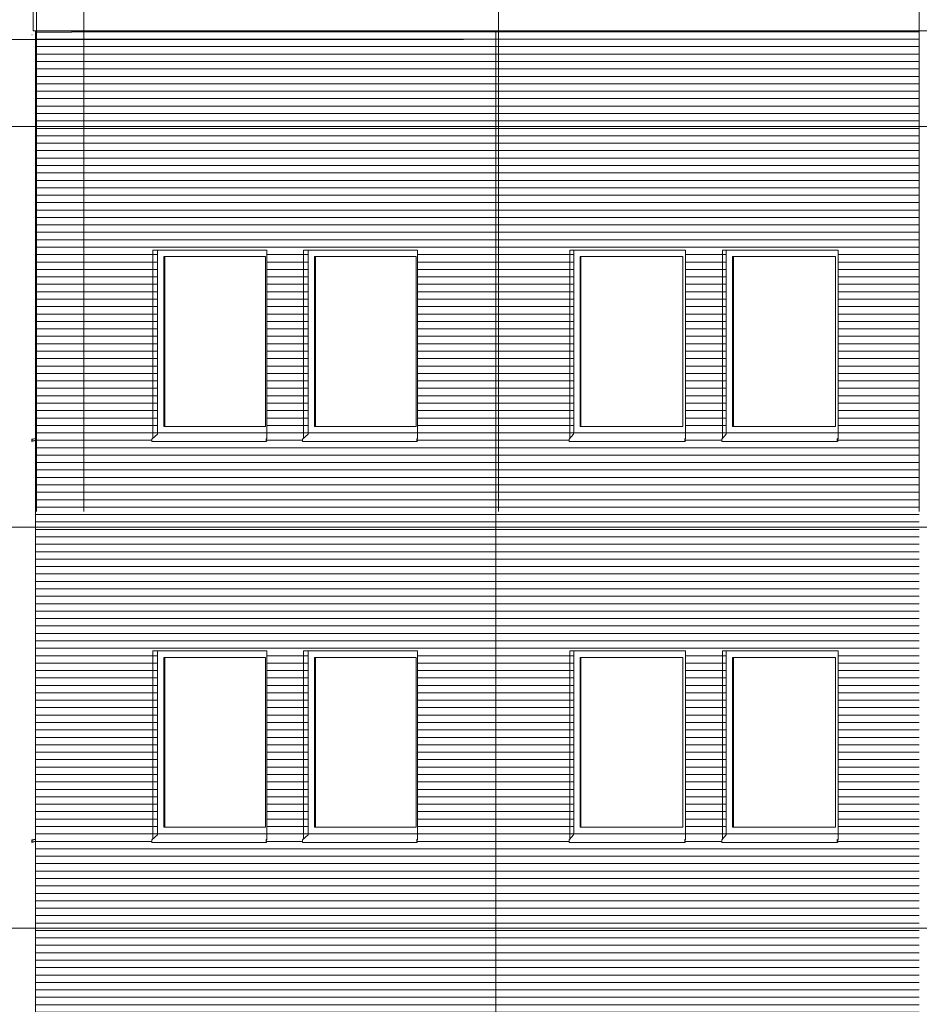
# Model space of a CAD drawing. Extents: x -138812 to 250702, y -18987 to 104055.
# Tile 108 of 193: x 22592 to 30219, y 88236 to 96588. Entities that reach past the tile are written whole.
import ezdxf

# ---------------------------------------------------------------- set-up
doc = ezdxf.new("R2010")
doc.units = 0
doc.header["$LTSCALE"] = 50
doc.linetypes.add('7 Voorgevel & doorsnede A-A$0$_ .', pattern=[380, 180, -100, 0, -100])
doc.linetypes.add('7 Voorgevel & doorsnede A-A$0$B0302', pattern=[1251.000023, 626.000023, -312.5, 0, -312.5])
doc.layers.get('0').update_dxf_attribs({"linetype": 'CONTINUOUS'})
for name, color, linetype in [('7 Voorgevel & doorsnede A-A$0$00 Bestaand', 7, 'CONTINUOUS'), ('7 Voorgevel & doorsnede A-A$0$00 Bestaand Afdek-arcering', 7, 'CONTINUOUS'), ('7 Voorgevel & doorsnede A-A$0$00 Bestaand Ramen', 7, 'CONTINUOUS'), ('7 Voorgevel & doorsnede A-A$0$21 Buitenwanden', 7, 'CONTINUOUS'), ('7 Voorgevel & doorsnede A-A$0$A Stramien', 7, 'CONTINUOUS')]:
    doc.layers.add(name, color=color, linetype=linetype)

# ---------------------------------------------------------------- blocks, each defined once
blk = doc.blocks.new('7 Voorgevel & doorsnede A-A$0$Section Elem_51_2', base_point=(2608.7, 6899.3))
at = {"layer": '7 Voorgevel & doorsnede A-A$0$00 Bestaand Afdek-arcering', "linetype": 'Continuous', "lineweight": 0}
h = blk.add_hatch(dxfattribs=at)
h.set_pattern_fill('LIJNEN_HORZ__63_0002', color=9, style=0, pattern_type=2)
h.set_pattern_definition([(0, (5572.06, 6899.32), (0, 63), [])])
h.paths.add_polyline_path([(12896, 12649.3), (12897.7, 12649.3), (12896.5, 12849.3), (12916.6, 12849.3), (12917.8, 12649.3), (16476.7, 12649.3), (16476.7, 12849.3), (16486.7, 12849.3), (16486.7, 16819.3), (12896, 16819.3)], flags=0)
h.paths.add_polyline_path([(14498.4, 14426.3), (13518.6, 14426.3), (13518.6, 14446.3), (13524.7, 14453.2), (13524.7, 16049.3), (14504.4, 16049.3), (14504.4, 14451.1), (14498.8, 14444.7), (14498.8, 14436.3), (14504.3, 14436.3), (14504.4, 14434.4)], flags=0)
h.paths.add_polyline_path([(14811.9, 14426.3), (14811.9, 14446.3), (14817.9, 14453.2), (14817.9, 16049.3), (15797.6, 16049.3), (15797.6, 14453.2), (15797.6, 14451.1), (15792, 14444.7), (15792, 14436.3), (15797.5, 14436.3), (15797.6, 14434.4), (15791.6, 14426.3)], flags=0)
h = blk.add_hatch(dxfattribs=at)
h.set_pattern_fill('LIJNEN_HORZ__63_0002', color=9, style=0, pattern_type=2)
h.set_pattern_definition([(180, (10561.266, 6899.32), (0, 63), [])])
h.paths.add_polyline_path([(13524.7, 14453.2), (13556.3, 14489.3), (13556.3, 14499.3), (13556.7, 14499.3), (13556.7, 16049.3), (13524.7, 16049.3)], flags=0)
h = blk.add_hatch(dxfattribs=at)
h.set_pattern_fill('LIJNEN_HORZ__63_0002', color=9, style=0, pattern_type=2)
h.set_pattern_definition([(180, (11854.49, 6899.32), (0, 63), [])])
h.paths.add_polyline_path([(14817.9, 14453.2), (14849.5, 14489.3), (14849.5, 14499.3), (14849.9, 14499.3), (14849.9, 16049.3), (14817.9, 16049.3)], flags=0)
at = {"layer": '7 Voorgevel & doorsnede A-A$0$00 Bestaand', "color": 1, "linetype": 'Continuous', "lineweight": 0}
for p, q in [((12896, 16819.3), (12896, 12649.3)), ((13524.7, 14453.2), (13524.7, 16049.3)), ((14504.4, 16049.3), (14504.4, 14451.1)), ((14817.9, 16049.3), (14817.9, 14453.1)), ((15797.6, 14451.1), (15797.6, 16049.3)), ((12917.8, 12649.3), (13104.2, 12649.3)), ((16258.5, 12649.3), (16270.2, 12649.3))]:
    blk.add_line(p, q, dxfattribs=at)
blk = doc.blocks.new('7 Voorgevel & doorsnede A-A$0$Section Elem_54_2', base_point=(2608.7, 6899.3))
at = {"layer": '7 Voorgevel & doorsnede A-A$0$00 Bestaand Afdek-arcering', "linetype": 'Continuous', "lineweight": 0}
h = blk.add_hatch(dxfattribs=at)
h.set_pattern_fill('LIJNEN_HORZ__63_0002', color=9, style=0, pattern_type=2)
h.set_pattern_definition([(-5e-14, (6421.333, 6899.32), (0, 63), [])])
h.paths.add_polyline_path([(8993.7, 16819.3), (8993.7, 12649.3), (12896, 12649.3), (12896, 16819.3)], flags=0)
h.paths.add_polyline_path([(9980.3, 14446.3), (9987.8, 14453.2), (9987.8, 16049.3), (10955.7, 16049.3), (10955.7, 14453.2), (10955.7, 14451.1), (10948.6, 14444.7), (10948.6, 14436.3), (10955.5, 14436.3), (10955.7, 14434.4), (10948.1, 14426.3), (9980.3, 14426.3)], flags=0)
h.paths.add_polyline_path([(11257.8, 14446.3), (11265.4, 14453.2), (11265.4, 16049.3), (12233.3, 16049.3), (12233.3, 14453.2), (12233.3, 14451.1), (12226.2, 14444.7), (12226.2, 14436.3), (12233.1, 14436.3), (12233.3, 14434.4), (12225.7, 14426.3), (11257.8, 14426.3)], flags=0)
h = blk.add_hatch(dxfattribs=at)
h.set_pattern_fill('LIJNEN_HORZ__63_0002', color=9, style=0, pattern_type=2)
h.set_pattern_definition([(180, (6175.16, 6899.32), (0, 63), [])])
h.paths.add_polyline_path([(9987.8, 14453.2), (10027.6, 14489.3), (10027.6, 14499.3), (10028.1, 14499.3), (10028.1, 16049.3), (9987.8, 16049.3)], flags=0)
h = blk.add_hatch(dxfattribs=at)
h.set_pattern_fill('LIJNEN_HORZ__63_0002', color=9, style=0, pattern_type=2)
h.set_pattern_definition([(180, (7452.73, 6899.32), (0, 63), [])])
h.paths.add_polyline_path([(11265.4, 14453.2), (11305.1, 14489.3), (11305.1, 14499.3), (11305.6, 14499.3), (11305.6, 16049.3), (11265.4, 16049.3)], flags=0)
at = {"layer": '7 Voorgevel & doorsnede A-A$0$00 Bestaand', "color": 1, "linetype": 'Continuous', "lineweight": 0}
for p, q in [((8993.7, 16819.3), (8993.7, 12649.3)), ((9987.8, 14453.1), (9987.8, 16049.3)), ((10955.7, 16049.3), (10955.7, 14451.1)), ((11265.4, 16049.3), (11265.4, 14453.2)), ((12233.3, 14451.1), (12233.3, 16049.3)), ((8993.7, 12649.3), (10818, 12649.3))]:
    blk.add_line(p, q, dxfattribs=at)
blk = doc.blocks.new('7 Voorgevel & doorsnede A-A$0$Section Elem_79_2', base_point=(2608.7, 6899.3))
at = {"layer": '7 Voorgevel & doorsnede A-A$0$00 Bestaand Ramen', "color": 1, "linetype": 'Continuous', "lineweight": 0}
for p, q in [((13524.7, 19449.3), (14504.4, 19449.3)), ((13556.7, 19449.3), (13556.7, 17899.3)), ((14482.5, 19394.3), (13610.6, 19394.3)), ((13610.6, 19394.3), (13610.6, 17954.3)), ((13617.1, 17954.3), (13617.1, 19394.3)), ((14482.5, 17954.3), (14482.5, 19394.3)), ((13556.3, 17889.3), (13518.6, 17846.3)), ((13556.3, 17899.3), (13556.3, 17889.3)), ((14504.4, 17899.3), (13556.3, 17899.3)), ((13610.6, 17954.3), (14482.5, 17954.3)), ((13518.6, 17846.3), (13518.6, 17826.3)), ((14498.4, 17826.3), (13518.6, 17826.3)), ((14504.4, 17853.3), (14498.4, 17846.3)), ((14498.4, 17846.3), (14498.4, 17826.3)), ((14498.4, 17826.3), (14504.4, 17834.4)), ((14498.8, 17844.7), (14504.4, 17851.2)), ((14498.8, 17828.9), (14498.8, 17844.7)), ((14504.3, 17836.3), (14498.8, 17828.9)), ((14504.3, 17836.3), (14498.8, 17836.3)), ((14504.4, 17834.4), (14504.3, 17836.3))]:
    blk.add_line(p, q, dxfattribs=at)
blk = doc.blocks.new('7 Voorgevel & doorsnede A-A$0$Section Elem_80_2', base_point=(2608.7, 6899.3))
at = {"layer": '7 Voorgevel & doorsnede A-A$0$00 Bestaand Ramen', "color": 1, "linetype": 'Continuous', "lineweight": 0}
for p, q in [((15797.6, 19449.3), (14817.9, 19449.3)), ((14849.9, 17899.3), (14849.9, 19449.3)), ((15775.8, 19394.3), (14903.8, 19394.3)), ((14903.8, 19394.3), (14903.8, 17954.3)), ((14910.3, 17954.3), (14910.3, 19394.3)), ((15775.8, 17954.3), (15775.8, 19394.3)), ((14849.5, 17889.3), (14811.9, 17846.3)), ((14849.5, 17899.3), (14849.5, 17889.3)), ((15797.6, 17899.3), (14849.5, 17899.3)), ((14903.8, 17954.3), (15775.8, 17954.3)), ((14811.9, 17846.3), (14811.9, 17826.3)), ((15791.6, 17826.3), (14811.9, 17826.3)), ((15797.7, 17853.3), (15791.6, 17846.3)), ((15791.6, 17846.3), (15791.6, 17826.3)), ((15791.6, 17826.3), (15797.6, 17834.4)), ((15792, 17844.7), (15797.7, 17851.2)), ((15792, 17828.9), (15792, 17844.7)), ((15797.5, 17836.3), (15792, 17828.9)), ((15797.5, 17836.3), (15792, 17836.3)), ((15797.6, 17834.4), (15797.5, 17836.3))]:
    blk.add_line(p, q, dxfattribs=at)
blk = doc.blocks.new('7 Voorgevel & doorsnede A-A$0$Section Elem_81_2', base_point=(2608.7, 6899.3))
at = {"layer": '7 Voorgevel & doorsnede A-A$0$00 Bestaand Afdek-arcering', "linetype": 'Continuous', "lineweight": 0}
h = blk.add_hatch(dxfattribs=at)
h.set_pattern_fill('LIJNEN_HORZ__63_0002', color=9, style=0, pattern_type=2)
h.set_pattern_definition([(0, (5572.06, 6899.32), (0, 63), [])])
h.paths.add_polyline_path([(12896, 16819.3), (16486.7, 16819.3), (16486.7, 20219.3), (12896, 20219.3)], flags=0)
h.paths.add_polyline_path([(14498.4, 17826.3), (13518.6, 17826.3), (13518.6, 17846.3), (13524.7, 17853.2), (13524.7, 19449.3), (14504.4, 19449.3), (14504.4, 17851.1), (14498.8, 17844.7), (14498.8, 17836.3), (14504.3, 17836.3), (14504.4, 17834.4)], flags=0)
h.paths.add_polyline_path([(15791.6, 17826.3), (14811.9, 17826.3), (14811.9, 17846.3), (14817.9, 17853.2), (14817.9, 19449.3), (15797.6, 19449.3), (15797.6, 17853.2), (15797.6, 17851.1), (15792, 17844.7), (15792, 17836.3), (15797.5, 17836.3), (15797.6, 17834.4)], flags=0)
h = blk.add_hatch(dxfattribs=at)
h.set_pattern_fill('LIJNEN_HORZ__63_0002', color=9, style=0, pattern_type=2)
h.set_pattern_definition([(180, (10561.266, 6899.32), (0, 63), [])])
h.paths.add_polyline_path([(13524.7, 17853.2), (13556.3, 17889.3), (13556.3, 17899.3), (13556.7, 17899.3), (13556.7, 19449.3), (13524.7, 19449.3)], flags=0)
h = blk.add_hatch(dxfattribs=at)
h.set_pattern_fill('LIJNEN_HORZ__63_0002', color=9, style=0, pattern_type=2)
h.set_pattern_definition([(180, (11854.49, 6899.32), (0, 63), [])])
h.paths.add_polyline_path([(14817.9, 17853.2), (14849.5, 17889.3), (14849.5, 17899.3), (14849.9, 17899.3), (14849.9, 19449.3), (14817.9, 19449.3)], flags=0)
at = {"layer": '7 Voorgevel & doorsnede A-A$0$00 Bestaand', "color": 1, "linetype": 'Continuous', "lineweight": 0}
for p, q in [((12896, 20219.3), (12896, 16819.3)), ((13524.7, 17853.2), (13524.7, 19449.3)), ((14504.4, 19449.3), (14504.4, 17851.1)), ((14817.9, 19449.3), (14817.9, 17853.2)), ((15797.6, 17851.1), (15797.6, 19449.3))]:
    blk.add_line(p, q, dxfattribs=at)
blk = doc.blocks.new('7 Voorgevel & doorsnede A-A$0$Section Elem_82_2', base_point=(2608.7, 6899.3))
at = {"layer": '7 Voorgevel & doorsnede A-A$0$00 Bestaand Ramen', "color": 1, "linetype": 'Continuous', "lineweight": 0}
for p, q in [((9987.8, 19449.3), (10955.7, 19449.3)), ((10028.1, 19449.3), (10028.1, 17899.3)), ((10942.7, 19394.3), (10081.3, 19394.3)), ((10081.3, 19394.3), (10081.3, 17954.3)), ((10089.5, 17954.3), (10089.5, 19394.3)), ((10942.7, 17954.3), (10942.7, 19394.3)), ((10027.6, 17889.3), (9980.3, 17846.3)), ((10027.6, 17899.3), (10027.6, 17889.3)), ((10955.7, 17899.3), (10027.6, 17899.3)), ((10081.3, 17954.3), (10942.7, 17954.3)), ((9980.3, 17846.3), (9980.3, 17826.3)), ((10948.1, 17826.3), (9980.3, 17826.3)), ((10955.7, 17853.2), (10948.1, 17846.3)), ((10948.1, 17846.3), (10948.1, 17826.3)), ((10948.1, 17826.3), (10955.7, 17834.4)), ((10948.6, 17844.7), (10955.7, 17851.1)), ((10948.6, 17828.9), (10948.6, 17844.7)), ((10955.5, 17836.3), (10948.6, 17828.9)), ((10955.5, 17836.3), (10948.6, 17836.3)), ((10955.7, 17834.4), (10955.5, 17836.3))]:
    blk.add_line(p, q, dxfattribs=at)
blk = doc.blocks.new('7 Voorgevel & doorsnede A-A$0$Section Elem_83_2', base_point=(2608.7, 6899.3))
at = {"layer": '7 Voorgevel & doorsnede A-A$0$00 Bestaand Ramen', "color": 1, "linetype": 'Continuous', "lineweight": 0}
for p, q in [((12233.3, 19449.3), (11265.4, 19449.3)), ((11305.6, 17899.3), (11305.6, 19449.3)), ((12220.3, 19394.3), (11358.9, 19394.3)), ((11358.9, 19394.3), (11358.9, 17954.3)), ((11367, 17954.3), (11367, 19394.3)), ((12220.3, 17954.3), (12220.3, 19394.3)), ((11305.1, 17889.3), (11257.8, 17846.3)), ((11305.1, 17899.3), (11305.1, 17889.3)), ((12233.3, 17899.3), (11305.1, 17899.3)), ((11358.9, 17954.3), (12220.3, 17954.3)), ((11257.8, 17846.3), (11257.8, 17826.3)), ((12225.7, 17826.3), (11257.8, 17826.3)), ((12233.3, 17853.2), (12225.7, 17846.3)), ((12225.7, 17846.3), (12225.7, 17826.3)), ((12225.7, 17826.3), (12233.3, 17834.4)), ((12226.2, 17844.7), (12233.3, 17851.1)), ((12226.2, 17828.9), (12226.2, 17844.7)), ((12233.1, 17836.3), (12226.2, 17828.9)), ((12233.1, 17836.3), (12226.2, 17836.3)), ((12233.3, 17834.4), (12233.1, 17836.3))]:
    blk.add_line(p, q, dxfattribs=at)
blk = doc.blocks.new('7 Voorgevel & doorsnede A-A$0$Section Elem_84_2', base_point=(2608.7, 6899.3))
at = {"layer": '7 Voorgevel & doorsnede A-A$0$00 Bestaand Afdek-arcering', "linetype": 'Continuous', "lineweight": 0}
h = blk.add_hatch(dxfattribs=at)
h.set_pattern_fill('LIJNEN_HORZ__63_0002', color=9, style=0, pattern_type=2)
h.set_pattern_definition([(0, (6421.333, 6899.32), (0, 63), [])])
h.paths.add_polyline_path([(8993.7, 20219.3), (8993.7, 16819.3), (12896, 16819.3), (12896, 20219.3)], flags=0)
h.paths.add_polyline_path([(9980.3, 17846.3), (9987.8, 17853.2), (9987.8, 19449.3), (10955.7, 19449.3), (10955.7, 17851.1), (10948.6, 17844.7), (10948.6, 17836.3), (10955.5, 17836.3), (10955.7, 17834.4), (10948.1, 17826.3), (9980.3, 17826.3)], flags=0)
h.paths.add_polyline_path([(12225.7, 17826.3), (11257.8, 17826.3), (11257.8, 17846.3), (11265.4, 17853.2), (11265.4, 19449.3), (12233.3, 19449.3), (12233.3, 17853.2), (12233.3, 17851.1), (12226.2, 17844.7), (12226.2, 17836.3), (12233.1, 17836.3), (12233.3, 17834.4)], flags=0)
h = blk.add_hatch(dxfattribs=at)
h.set_pattern_fill('LIJNEN_HORZ__63_0002', color=9, style=0, pattern_type=2)
h.set_pattern_definition([(2e-12, (6175.16, 6899.32), (0, 63), [])])
h.paths.add_polyline_path([(9987.8, 19449.3), (9987.8, 17853.2), (10027.6, 17889.3), (10027.6, 17899.3), (10028.1, 17899.3), (10028.1, 19449.3)], flags=0)
h = blk.add_hatch(dxfattribs=at)
h.set_pattern_fill('LIJNEN_HORZ__63_0002', color=9, style=0, pattern_type=2)
h.set_pattern_definition([(4e-13, (7452.73, 6899.32), (0, 63), [])])
h.paths.add_polyline_path([(11265.4, 17853.2), (11305.1, 17889.3), (11305.1, 17899.3), (11305.6, 17899.3), (11305.6, 19449.3), (11265.4, 19449.3)], flags=0)
at = {"layer": '7 Voorgevel & doorsnede A-A$0$00 Bestaand', "color": 1, "linetype": 'Continuous', "lineweight": 0}
for p, q in [((8993.7, 20219.3), (8993.7, 16819.3)), ((9987.8, 17853.2), (9987.8, 19449.3)), ((10955.7, 19449.3), (10955.7, 17851.1)), ((11265.4, 19449.3), (11265.4, 17853.2)), ((12233.3, 17851.1), (12233.3, 19449.3)), ((8994, 16819.3), (8993.7, 16819.3))]:
    blk.add_line(p, q, dxfattribs=at)
blk = doc.blocks.new('7 Voorgevel & doorsnede A-A$0$Section Elem_109_2', base_point=(2608.7, 6899.3))
at = {"layer": '7 Voorgevel & doorsnede A-A$0$00 Bestaand Ramen', "color": 1, "linetype": 'Continuous', "lineweight": 0}
for p, q in [((13524.7, 22849.3), (14504.4, 22849.3)), ((13556.7, 22849.3), (13556.7, 21299.3)), ((14482.5, 22794.3), (13610.6, 22794.3)), ((13610.6, 22794.3), (13610.6, 21354.3)), ((13617.1, 21354.3), (13617.1, 22794.3)), ((14482.5, 21354.3), (14482.5, 22794.3)), ((13556.3, 21299.3), (13556.3, 21289.3)), ((14504.4, 21299.3), (13556.3, 21299.3)), ((13556.7, 21299.3), (14504.4, 21299.3)), ((13610.6, 21354.3), (14482.5, 21354.3)), ((13556.3, 21289.3), (13518.6, 21246.3)), ((13518.6, 21246.3), (13518.6, 21226.3)), ((14498.4, 21226.3), (13518.6, 21226.3)), ((14504.4, 21253.3), (14498.4, 21246.3)), ((14498.4, 21246.3), (14498.4, 21226.3)), ((14498.4, 21226.3), (14504.4, 21234.4)), ((14498.8, 21244.7), (14504.4, 21251.2)), ((14498.8, 21228.9), (14498.8, 21244.7)), ((14504.3, 21236.3), (14498.8, 21228.9)), ((14504.3, 21236.3), (14498.8, 21236.3)), ((14504.4, 21234.4), (14504.3, 21236.3))]:
    blk.add_line(p, q, dxfattribs=at)
blk = doc.blocks.new('7 Voorgevel & doorsnede A-A$0$Section Elem_110_2', base_point=(2608.7, 6899.3))
at = {"layer": '7 Voorgevel & doorsnede A-A$0$00 Bestaand Ramen', "color": 1, "linetype": 'Continuous', "lineweight": 0}
for p, q in [((15797.6, 22849.3), (14817.9, 22849.3)), ((14849.9, 21299.3), (14849.9, 22849.3)), ((15775.8, 22794.3), (14903.8, 22794.3)), ((14903.8, 22794.3), (14903.8, 21354.3)), ((14910.3, 21354.3), (14910.3, 22794.3)), ((15775.8, 21354.3), (15775.8, 22794.3)), ((14849.5, 21299.3), (14849.5, 21289.3)), ((15797.6, 21299.3), (14849.5, 21299.3)), ((14903.8, 21354.3), (15775.8, 21354.3)), ((14849.5, 21289.3), (14811.9, 21246.3)), ((14811.9, 21246.3), (14811.9, 21226.3)), ((15791.6, 21226.3), (14811.9, 21226.3)), ((15797.7, 21253.3), (15791.6, 21246.3)), ((15791.6, 21246.3), (15791.6, 21226.3)), ((15791.6, 21226.3), (15797.6, 21234.4)), ((15792, 21244.7), (15797.7, 21251.2)), ((15792, 21228.9), (15792, 21244.7)), ((15797.5, 21236.3), (15792, 21228.9)), ((15797.5, 21236.3), (15792, 21236.3)), ((15797.6, 21234.4), (15797.5, 21236.3))]:
    blk.add_line(p, q, dxfattribs=at)
blk = doc.blocks.new('7 Voorgevel & doorsnede A-A$0$Section Elem_111_2', base_point=(2608.7, 6899.3))
at = {"layer": '7 Voorgevel & doorsnede A-A$0$00 Bestaand Afdek-arcering', "linetype": 'Continuous', "lineweight": 0}
h = blk.add_hatch(dxfattribs=at)
h.set_pattern_fill('LIJNEN_HORZ__63_0002', color=9, style=0, pattern_type=2)
h.set_pattern_definition([(0, (5572.06, 6899.32), (0, 63), [])])
h.paths.add_polyline_path([(12896, 20219.3), (16486.7, 20219.3), (16486.7, 23899.3), (12896, 23899.3)], flags=0)
h.paths.add_polyline_path([(13518.6, 21226.3), (13518.6, 21246.3), (13524.7, 21253.2), (13524.7, 22849.3), (14504.4, 22849.3), (14504.4, 21251.1), (14498.8, 21244.7), (14498.8, 21236.3), (14504.3, 21236.3), (14504.4, 21234.4), (14498.4, 21226.3)], flags=0)
h.paths.add_polyline_path([(14811.9, 21226.3), (14811.9, 21246.3), (14817.9, 21253.2), (14817.9, 22849.3), (15797.6, 22849.3), (15797.6, 21253.2), (15797.6, 21251.1), (15792, 21244.7), (15792, 21236.3), (15797.5, 21236.3), (15797.6, 21234.4), (15791.6, 21226.3)], flags=0)
h = blk.add_hatch(dxfattribs=at)
h.set_pattern_fill('LIJNEN_HORZ__63_0002', color=9, style=0, pattern_type=2)
h.set_pattern_definition([(180, (10561.266, 6899.32), (0, 63), [])])
h.paths.add_polyline_path([(13524.7, 21253.2), (13556.3, 21289.3), (13556.3, 21299.3), (13556.7, 21299.3), (13556.7, 22849.3), (13524.7, 22849.3)], flags=0)
h = blk.add_hatch(dxfattribs=at)
h.set_pattern_fill('LIJNEN_HORZ__63_0002', color=9, style=0, pattern_type=2)
h.set_pattern_definition([(180, (11854.49, 6899.32), (0, 63), [])])
h.paths.add_polyline_path([(14817.9, 21253.2), (14849.5, 21289.3), (14849.5, 21299.3), (14849.9, 21299.3), (14849.9, 22849.3), (14817.9, 22849.3)], flags=0)
at = {"layer": '7 Voorgevel & doorsnede A-A$0$00 Bestaand', "color": 1, "linetype": 'Continuous', "lineweight": 0}
for p, q in [((12896, 23899.3), (12896, 20219.3)), ((13524.7, 21253.2), (13524.7, 22849.3)), ((14504.4, 22849.3), (14504.4, 21251.1)), ((14817.9, 22849.3), (14817.9, 21253.1)), ((15797.6, 21251.1), (15797.6, 22849.3))]:
    blk.add_line(p, q, dxfattribs=at)
blk = doc.blocks.new('7 Voorgevel & doorsnede A-A$0$Section Elem_112_2', base_point=(2608.7, 6899.3))
at = {"layer": '7 Voorgevel & doorsnede A-A$0$00 Bestaand Ramen', "color": 1, "linetype": 'Continuous', "lineweight": 0}
for p, q in [((9987.8, 22849.3), (10955.7, 22849.3)), ((10028.1, 22849.3), (10028.1, 21299.3)), ((10942.7, 22794.3), (10081.3, 22794.3)), ((10081.3, 22794.3), (10081.3, 21354.3)), ((10089.5, 21354.3), (10089.5, 22794.3)), ((10942.7, 21354.3), (10942.7, 22794.3)), ((10027.6, 21299.3), (10027.6, 21289.3)), ((10955.7, 21299.3), (10027.6, 21299.3)), ((10028.1, 21299.3), (10955.7, 21299.3)), ((10081.3, 21354.3), (10942.7, 21354.3)), ((10027.6, 21289.3), (9980.3, 21246.3)), ((9980.3, 21246.3), (9980.3, 21226.3)), ((10948.1, 21226.3), (9980.3, 21226.3)), ((10955.7, 21253.2), (10948.1, 21246.3)), ((10948.1, 21246.3), (10948.1, 21226.3)), ((10948.1, 21226.3), (10955.7, 21234.4)), ((10948.6, 21244.7), (10955.7, 21251.1)), ((10948.6, 21228.9), (10948.6, 21244.7)), ((10955.5, 21236.3), (10948.6, 21228.9)), ((10955.5, 21236.3), (10948.6, 21236.3)), ((10955.7, 21234.4), (10955.5, 21236.3))]:
    blk.add_line(p, q, dxfattribs=at)
blk = doc.blocks.new('7 Voorgevel & doorsnede A-A$0$Section Elem_113_2', base_point=(2608.7, 6899.3))
at = {"layer": '7 Voorgevel & doorsnede A-A$0$00 Bestaand Ramen', "color": 1, "linetype": 'Continuous', "lineweight": 0}
for p, q in [((12233.3, 22849.3), (11265.4, 22849.3)), ((11305.6, 21299.3), (11305.6, 22849.3)), ((12220.3, 22794.3), (11358.9, 22794.3)), ((11358.9, 22794.3), (11358.9, 21354.3)), ((11367, 21354.3), (11367, 22794.3)), ((12220.3, 21354.3), (12220.3, 22794.3)), ((11305.1, 21299.3), (11305.1, 21289.3)), ((12233.3, 21299.3), (11305.1, 21299.3)), ((11358.9, 21354.3), (12220.3, 21354.3)), ((11305.1, 21289.3), (11257.8, 21246.3)), ((11257.8, 21246.3), (11257.8, 21226.3)), ((12225.7, 21226.3), (11257.8, 21226.3)), ((12233.3, 21253.2), (12225.7, 21246.3)), ((12225.7, 21246.3), (12225.7, 21226.3)), ((12225.7, 21226.3), (12233.3, 21234.4)), ((12226.2, 21244.7), (12233.3, 21251.1)), ((12226.2, 21228.9), (12226.2, 21244.7)), ((12233.1, 21236.3), (12226.2, 21228.9)), ((12233.1, 21236.3), (12226.2, 21236.3)), ((12233.3, 21234.4), (12233.1, 21236.3))]:
    blk.add_line(p, q, dxfattribs=at)
blk = doc.blocks.new('7 Voorgevel & doorsnede A-A$0$Section Elem_114_2', base_point=(2608.7, 6899.3))
at = {"layer": '7 Voorgevel & doorsnede A-A$0$00 Bestaand Afdek-arcering', "linetype": 'Continuous', "lineweight": 0}
h = blk.add_hatch(dxfattribs=at)
h.set_pattern_fill('LIJNEN_HORZ__63_0002', color=9, style=0, pattern_type=2)
h.set_pattern_definition([(0, (6421.333, 6899.32), (0, 63), [])])
h.paths.add_polyline_path([(12896, 23899.3), (8993.7, 23899.3), (8993.7, 20219.3), (12896, 20219.3)], flags=0)
h.paths.add_polyline_path([(9980.3, 21246.3), (9987.8, 21253.2), (9987.8, 22849.3), (10955.7, 22849.3), (10955.7, 21251.1), (10948.6, 21244.7), (10948.6, 21236.3), (10955.5, 21236.3), (10955.7, 21234.4), (10948.1, 21226.3), (9980.3, 21226.3)], flags=0)
h.paths.add_polyline_path([(11257.8, 21246.3), (11265.4, 21253.2), (11265.4, 22849.3), (12233.3, 22849.3), (12233.3, 21253.2), (12233.3, 21251.1), (12226.2, 21244.7), (12226.2, 21236.3), (12233.1, 21236.3), (12233.3, 21234.4), (12225.7, 21226.3), (11257.8, 21226.3)], flags=0)
h = blk.add_hatch(dxfattribs=at)
h.set_pattern_fill('LIJNEN_HORZ__63_0002', color=9, style=0, pattern_type=2)
h.set_pattern_definition([(-4e-13, (6175.16, 6899.32), (0, 63), [])])
h.paths.add_polyline_path([(9987.8, 22849.3), (9987.8, 21253.2), (10027.6, 21289.3), (10027.6, 21299.3), (10028.1, 21299.3), (10028.1, 22849.3)], flags=0)
h = blk.add_hatch(dxfattribs=at)
h.set_pattern_fill('LIJNEN_HORZ__63_0002', color=9, style=0, pattern_type=2)
h.set_pattern_definition([(8e-13, (7452.73, 6899.32), (0, 63), [])])
h.paths.add_polyline_path([(11265.4, 21253.2), (11305.1, 21289.3), (11305.1, 21299.3), (11305.6, 21299.3), (11305.6, 22849.3), (11265.4, 22849.3)], flags=0)
at = {"layer": '7 Voorgevel & doorsnede A-A$0$00 Bestaand', "color": 1, "linetype": 'Continuous', "lineweight": 0}
for p, q in [((8993.7, 23899.3), (8993.7, 20219.3)), ((9987.8, 21253.1), (9987.8, 22849.3)), ((10955.7, 22849.3), (10955.7, 21251.1)), ((11265.4, 22849.3), (11265.4, 21253.2)), ((12233.3, 21251.1), (12233.3, 22849.3))]:
    blk.add_line(p, q, dxfattribs=at)
blk = doc.blocks.new('7 Voorgevel & doorsnede A-A$0$Section Elem_123_2', base_point=(2608.7, 6899.3))
at = {"layer": '7 Voorgevel & doorsnede A-A$0$00 Bestaand Afdek-arcering', "linetype": 'Continuous', "lineweight": 0}
h = blk.add_hatch(dxfattribs=at)
h.set_pattern_fill('LIJNEN_HORZ__63_0002', color=9, style=0, pattern_type=2)
h.set_pattern_definition([(0, (5572.06, 6899.32), (0, 63), [])])
h.paths.add_polyline_path([(12896, 24709.3), (12896, 23899.3), (16486.7, 23899.3), (16486.7, 24709.3)], flags=0)
at = {"layer": '7 Voorgevel & doorsnede A-A$0$00 Bestaand', "color": 1, "linetype": 'Continuous', "lineweight": 0}
blk.add_line((12896, 24709.3), (12896, 23899.3), dxfattribs=at)
blk = doc.blocks.new('7 Voorgevel & doorsnede A-A$0$Section Elem_124_2', base_point=(2608.7, 6899.3))
at = {"layer": '7 Voorgevel & doorsnede A-A$0$00 Bestaand Afdek-arcering', "linetype": 'Continuous', "lineweight": 0}
h = blk.add_hatch(dxfattribs=at)
h.set_pattern_fill('LIJNEN_HORZ__63_0002', color=9, style=0, pattern_type=2)
h.set_pattern_definition([(0, (6421.333, 6899.32), (0, 63), [])])
h.paths.add_polyline_path([(8993.7, 24699.3), (8993.7, 23899.3), (12896, 23899.3), (12896, 24709.3), (9300.6, 24709.3), (9300.6, 24699.3)], flags=0)
at = {"layer": '7 Voorgevel & doorsnede A-A$0$00 Bestaand', "color": 1, "linetype": 'Continuous', "lineweight": 0}
for p, q in [((9300.6, 24699.3), (8993.7, 24699.3)), ((8993.7, 24699.3), (8993.7, 23899.3)), ((9300.6, 24709.3), (9300.6, 24699.3))]:
    blk.add_line(p, q, dxfattribs=at)
blk = doc.blocks.new('7 Voorgevel & doorsnede A-A$0$Section Elem_126_2', base_point=(2608.7, 6899.3))
at = {"layer": '7 Voorgevel & doorsnede A-A$0$00 Bestaand Ramen', "color": 1, "linetype": 'Continuous', "lineweight": 0}
for p, q in [((8993.7, 17853.2), (8963.7, 17846.3)), ((8963.7, 17846.3), (8963.7, 17826.3)), ((8963.7, 17826.3), (8993.7, 17834.4)), ((8965.7, 17844.7), (8993.7, 17851.1)), ((8965.7, 17828.9), (8965.7, 17844.7)), ((8993.2, 17836.3), (8965.7, 17828.9)), ((8993.7, 17834.4), (8993.2, 17836.3))]:
    blk.add_line(p, q, dxfattribs=at)
blk = doc.blocks.new('7 Voorgevel & doorsnede A-A$0$Section Elem_127_2', base_point=(2608.7, 6899.3))
at = {"layer": '7 Voorgevel & doorsnede A-A$0$00 Bestaand Ramen', "color": 1, "linetype": 'Continuous', "lineweight": 0}
for p, q in [((8993.7, 21253.2), (8963.7, 21246.3)), ((8963.7, 21246.3), (8963.7, 21226.3)), ((8963.7, 21226.3), (8993.7, 21234.4)), ((8965.7, 21244.7), (8993.7, 21251.1)), ((8965.7, 21228.9), (8965.7, 21244.7)), ((8993.2, 21236.3), (8965.7, 21228.9)), ((8993.7, 21234.4), (8993.2, 21236.3))]:
    blk.add_line(p, q, dxfattribs=at)
blk = doc.blocks.new('7 Voorgevel & doorsnede A-A$0$Section Elem_183_2', base_point=(2608.7, 6899.3))
at = {"layer": '7 Voorgevel & doorsnede A-A$0$00 Bestaand', "color": 1, "linetype": 'Continuous', "lineweight": 0}
for p, q in [((9902.2, 27469.3), (8993.3, 27469.3)), ((8993.3, 24899.3), (8993.3, 27469.3)), ((9902.2, 27469.3), (9902.2, 24899.3)), ((8993.3, 24699.3), (8993.3, 24709.3)), ((8993.3, 24699.3), (8993.7, 24699.3))]:
    blk.add_line(p, q, dxfattribs=at)
blk = doc.blocks.new('7 Voorgevel & doorsnede A-A$0$Section Elem_184_2', base_point=(2608.7, 6899.3))
at = {"layer": '7 Voorgevel & doorsnede A-A$0$00 Bestaand Ramen', "color": 1, "linetype": 'Continuous', "lineweight": 0}
for p, q in [((8964, 24676.3), (8963.7, 24676.3)), ((8993.5, 24686.3), (8993.2, 24686.3))]:
    blk.add_line(p, q, dxfattribs=at)
blk = doc.blocks.new('7 Voorgevel & doorsnede A-A$0$Section Elem_185_2', base_point=(2608.7, 6899.3))
at = {"layer": '7 Voorgevel & doorsnede A-A$0$00 Bestaand Ramen', "color": 1, "linetype": 'Continuous', "lineweight": 0}
for p, q in [((8963.7, 24676.3), (8963.4, 24676.3)), ((8993.2, 24686.3), (8992.9, 24686.3))]:
    blk.add_line(p, q, dxfattribs=at)
blk = doc.blocks.new('7 Voorgevel & doorsnede A-A$0$Section Elem_186_2', base_point=(2608.7, 6899.3))
at = {"layer": '7 Voorgevel & doorsnede A-A$0$00 Bestaand Ramen', "color": 1, "linetype": 'Continuous', "lineweight": 0}
blk.add_line((8964.5, 24676.3), (8964.2, 24676.3), dxfattribs=at)
blk = doc.blocks.new('7 Voorgevel & doorsnede A-A$0$Section Elem_187_2', base_point=(2608.7, 6899.3))
at = {"layer": '7 Voorgevel & doorsnede A-A$0$00 Bestaand Ramen', "color": 1, "linetype": 'Continuous', "lineweight": 0}
blk.add_line((8964.8, 24676.3), (8964.5, 24676.3), dxfattribs=at)
blk = doc.blocks.new('7 Voorgevel & doorsnede A-A$0$Section Elem_188_2', base_point=(2608.7, 6899.3))
at = {"layer": '7 Voorgevel & doorsnede A-A$0$00 Bestaand Ramen', "color": 1, "linetype": 'Continuous', "lineweight": 0}
blk.add_line((8965.1, 24676.3), (8964.8, 24676.3), dxfattribs=at)
blk = doc.blocks.new('7 Voorgevel & doorsnede A-A$0$Section Elem_189_2', base_point=(2608.7, 6899.3))
at = {"layer": '7 Voorgevel & doorsnede A-A$0$00 Bestaand Ramen', "color": 1, "linetype": 'Continuous', "lineweight": 0}
blk.add_line((8965.4, 24676.3), (8965.1, 24676.3), dxfattribs=at)
blk = doc.blocks.new('7 Voorgevel & doorsnede A-A$0$Section Elem_190_2', base_point=(2608.7, 6899.3))
at = {"layer": '7 Voorgevel & doorsnede A-A$0$00 Bestaand Ramen', "color": 1, "linetype": 'Continuous', "lineweight": 0}
blk.add_line((8965.6, 24676.3), (8965.4, 24676.3), dxfattribs=at)
blk = doc.blocks.new('7 Voorgevel & doorsnede A-A$0$Section Elem_191_2', base_point=(2608.7, 6899.3))
at = {"layer": '7 Voorgevel & doorsnede A-A$0$00 Bestaand Ramen', "color": 1, "linetype": 'Continuous', "lineweight": 0}
blk.add_line((8965.9, 24676.3), (8965.6, 24676.3), dxfattribs=at)
blk = doc.blocks.new('7 Voorgevel & doorsnede A-A$0$Section Elem_192_2', base_point=(2608.7, 6899.3))
at = {"layer": '7 Voorgevel & doorsnede A-A$0$00 Bestaand Ramen', "color": 1, "linetype": 'Continuous', "lineweight": 0}
blk.add_line((8966.2, 24676.3), (8965.9, 24676.3), dxfattribs=at)
blk = doc.blocks.new('7 Voorgevel & doorsnede A-A$0$Section Elem_193_2', base_point=(2608.7, 6899.3))
at = {"layer": '7 Voorgevel & doorsnede A-A$0$00 Bestaand Ramen', "color": 1, "linetype": 'Continuous', "lineweight": 0}
blk.add_line((8966.4, 24676.3), (8966.2, 24676.3), dxfattribs=at)
blk = doc.blocks.new('7 Voorgevel & doorsnede A-A$0$Section Elem_243_2', base_point=(2608.7, 6899.3))
at = {"layer": '7 Voorgevel & doorsnede A-A$0$21 Buitenwanden', "color": 1, "linetype": 'Continuous', "lineweight": 0}
for p, q in [((8973.7, 24709.3), (8973.7, 24899.3)), ((8973.7, 24709.3), (12915.5, 24709.3)), ((12915.5, 24709.3), (16483.4, 24709.3)), ((16483.4, 24709.3), (20047, 24709.3))]:
    blk.add_line(p, q, dxfattribs=at)
blk = doc.blocks.new('7 Voorgevel & doorsnede A-A$0$G1 VOORGEVEL_STORY_MARKER', base_point=(2608.7, 6899.3))
at = {"color": 9, "linetype": '7 Voorgevel & doorsnede A-A$0$B0302', "lineweight": 0}
for p, q in [((1574.4, 23899.3), (48489.8, 23899.3)), ((1574.4, 20499.3), (48489.8, 20499.3)), ((1574.4, 17099.3), (48489.8, 17099.3))]:
    blk.add_line(p, q, dxfattribs=at)

msp = doc.modelspace()

# ---------------------------------------------------------------- linework, layer by layer
at = {"layer": '7 Voorgevel & doorsnede A-A$0$A Stramien', "color": 9, "linetype": '7 Voorgevel & doorsnede A-A$0$_ .', "lineweight": 0}
msp.add_line((17353.99277, 96419.41365), (56714.69277, 96419.41365), dxfattribs=at)
at = {"layer": '7 Voorgevel & doorsnede A-A$0$A Stramien', "color": 9, "linetype": '7 Voorgevel & doorsnede A-A$0$_ .', "lineweight": 0, "flags": 128}
for points in [[(22734.99277, 73417.01365), (22734.99277, 104055.20506)], [(23134.99277, 73417.01365), (23134.99277, 104055.20506)], [(26651.99277, 73417.01365), (26651.99277, 104055.20506)], [(30217.99277, 73417.01365), (30217.99277, 104055.20506)]]:
    msp.add_lwpolyline(points, dxfattribs=at)

# ---------------------------------------------------------------- block references
at = {"linetype": 'Continuous', "lineweight": 0}
msp.add_blockref('7 Voorgevel & doorsnede A-A$0$G1 VOORGEVEL_STORY_MARKER', (16340.65165, 78683.04477), dxfattribs=at)
at = {"layer": '7 Voorgevel & doorsnede A-A$0$00 Bestaand', "color": 9, "lineweight": 0}
for name in ['7 Voorgevel & doorsnede A-A$0$Section Elem_183_2', '7 Voorgevel & doorsnede A-A$0$Section Elem_124_2', '7 Voorgevel & doorsnede A-A$0$Section Elem_123_2', '7 Voorgevel & doorsnede A-A$0$Section Elem_114_2', '7 Voorgevel & doorsnede A-A$0$Section Elem_111_2', '7 Voorgevel & doorsnede A-A$0$Section Elem_84_2', '7 Voorgevel & doorsnede A-A$0$Section Elem_81_2', '7 Voorgevel & doorsnede A-A$0$Section Elem_54_2', '7 Voorgevel & doorsnede A-A$0$Section Elem_51_2']:
    msp.add_blockref(name, (16340.65165, 78683.04477), dxfattribs=at)
at = {"layer": '7 Voorgevel & doorsnede A-A$0$00 Bestaand Ramen', "color": 9, "lineweight": 0}
for name in ['7 Voorgevel & doorsnede A-A$0$Section Elem_185_2', '7 Voorgevel & doorsnede A-A$0$Section Elem_184_2', '7 Voorgevel & doorsnede A-A$0$Section Elem_186_2', '7 Voorgevel & doorsnede A-A$0$Section Elem_187_2', '7 Voorgevel & doorsnede A-A$0$Section Elem_188_2', '7 Voorgevel & doorsnede A-A$0$Section Elem_189_2', '7 Voorgevel & doorsnede A-A$0$Section Elem_190_2', '7 Voorgevel & doorsnede A-A$0$Section Elem_191_2', '7 Voorgevel & doorsnede A-A$0$Section Elem_192_2', '7 Voorgevel & doorsnede A-A$0$Section Elem_193_2', '7 Voorgevel & doorsnede A-A$0$Section Elem_112_2', '7 Voorgevel & doorsnede A-A$0$Section Elem_113_2', '7 Voorgevel & doorsnede A-A$0$Section Elem_109_2', '7 Voorgevel & doorsnede A-A$0$Section Elem_110_2', '7 Voorgevel & doorsnede A-A$0$Section Elem_127_2', '7 Voorgevel & doorsnede A-A$0$Section Elem_82_2', '7 Voorgevel & doorsnede A-A$0$Section Elem_83_2', '7 Voorgevel & doorsnede A-A$0$Section Elem_79_2', '7 Voorgevel & doorsnede A-A$0$Section Elem_80_2', '7 Voorgevel & doorsnede A-A$0$Section Elem_126_2']:
    msp.add_blockref(name, (16340.65165, 78683.04477), dxfattribs=at)
at = {"layer": '7 Voorgevel & doorsnede A-A$0$21 Buitenwanden', "color": 9, "lineweight": 0}
msp.add_blockref('7 Voorgevel & doorsnede A-A$0$Section Elem_243_2', (16340.65165, 78683.04477), dxfattribs=at)

doc.saveas('drawing.dxf')
